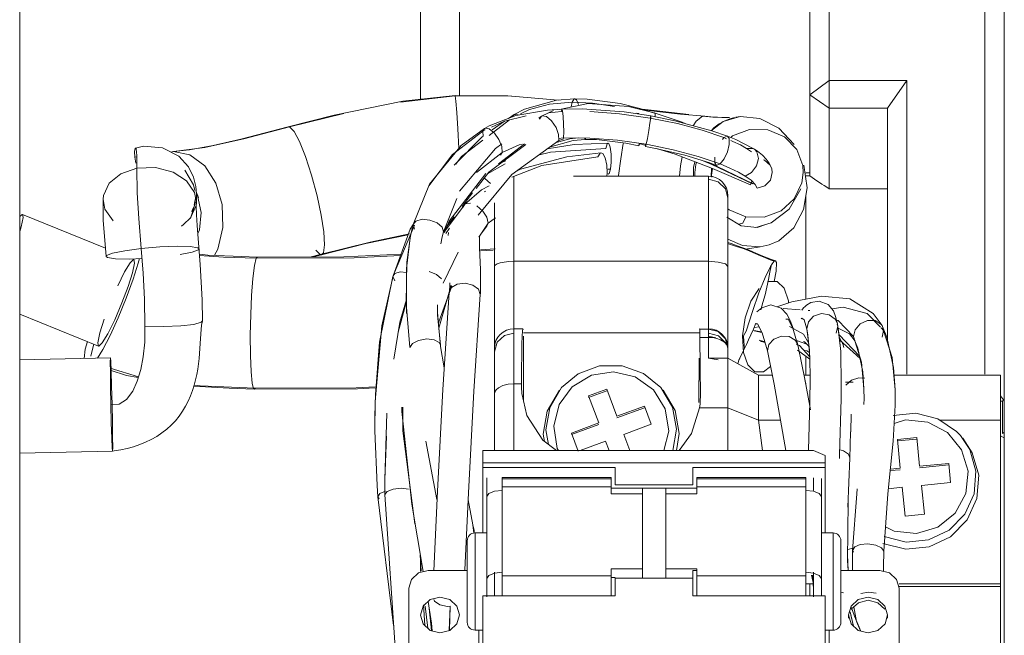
# Model space of a CAD drawing. Header units: millimetres. Extents: x 3925 to 5043, y -86 to 778.
# Tile 9 of 45: x 4134 to 4159, y 299 to 314. Entities that reach past the tile are written whole.
import ezdxf

# ---------------------------------------------------------------- set-up
doc = ezdxf.new("R2010")
doc.units = ezdxf.units.MM
doc.header["$LTSCALE"] = 46.255
doc.layers.add('T20C1_LENS_ODXF_CONTINUOUS_LINE', color=7, linetype='CONTINUOUS')

msp = doc.modelspace()

# ---------------------------------------------------------------- linework, layer by layer
at = {"layer": 'T20C1_LENS_ODXF_CONTINUOUS_LINE', "color": 7, "linetype": 'Continuous', "lineweight": 0}
for p, q in [((4154.217, 310.503), (4154.217, 329.775)), ((4159.217, 303.842), (4159.217, 329.775)), ((4133.917, 324.799), (4133.917, 297.104)), ((4154.717, 312.169), (4154.717, 322.41)), ((4158.717, 322.41), (4158.717, 305.329)), ((4145.217, 312.498), (4145.217, 321.025)), ((4144.217, 320.025), (4144.217, 312.399)), ((4154.717, 312.88), (4154.217, 312.511)), ((4154.717, 312.88), (4156.717, 312.88)), ((4156.717, 312.88), (4156.215, 312.169)), ((4156.717, 305.329), (4156.717, 312.88)), ((4145.109, 312.488), (4143.701, 312.327)), ((4146.462, 312.489), (4145.106, 312.498)), ((4145.106, 312.498), (4145.109, 312.488)), ((4146.542, 312.475), (4145.109, 312.488)), ((4147.751, 312.379), (4146.462, 312.489)), ((4154.217, 312.511), (4154.717, 312.169)), ((4147.714, 312.376), (4146.885, 312.142)), ((4147.529, 312.269), (4147.016, 312.133)), ((4148.112, 312.322), (4147.529, 312.269)), ((4148.183, 312.41), (4147.714, 312.376)), ((4148.526, 312.291), (4147.79, 312.138)), ((4148.09, 312.2), (4148.112, 312.322)), ((4148.112, 312.322), (4148.164, 312.405)), ((4148.64, 312.297), (4148.112, 312.322)), ((4148.164, 312.405), (4148.183, 312.41)), ((4148.183, 312.41), (4148.183, 312.41)), ((4148.5, 312.403), (4148.183, 312.41)), ((4149.344, 312.286), (4148.5, 312.403)), ((4149.557, 312.214), (4148.526, 312.291)), ((4149.199, 312.212), (4148.64, 312.297)), ((4149.853, 312.162), (4149.344, 312.286)), ((4150.224, 312.052), (4149.557, 312.214)), ((4142.249, 312.035), (4140.853, 311.687)), ((4146.666, 311.977), (4145.978, 311.714)), ((4146.934, 311.974), (4146.376, 311.836)), ((4146.623, 312.005), (4146.476, 311.904)), ((4146.59, 311.948), (4146.622, 312.005)), ((4146.885, 312.142), (4146.622, 312.005)), ((4146.622, 312.005), (4146.623, 312.005)), ((4147.482, 312.117), (4146.666, 311.977)), ((4147.016, 312.133), (4146.784, 312.023)), ((4147.329, 311.963), (4147.26, 311.915)), ((4147.277, 311.89), (4147.329, 311.963)), ((4147.63, 312.105), (4147.329, 311.963)), ((4147.45, 311.955), (4147.584, 311.847)), ((4147.851, 312.142), (4147.482, 312.117)), ((4147.841, 312.084), (4147.514, 312.051)), ((4147.841, 312.084), (4147.851, 312.142)), ((4148.374, 312.148), (4147.851, 312.142)), ((4147.851, 312.142), (4147.864, 312.097)), ((4147.864, 312.097), (4147.879, 311.952)), ((4147.879, 311.952), (4147.891, 311.758)), ((4149.452, 312.071), (4148.374, 312.148)), ((4149.328, 312.026), (4148.567, 312.084)), ((4150.119, 311.914), (4149.328, 312.026)), ((4150.136, 311.971), (4149.452, 312.071)), ((4149.826, 312.031), (4149.778, 312.041)), ((4150.167, 312.059), (4149.853, 312.162)), ((4150.287, 312.086), (4149.964, 312.126)), ((4150.119, 311.914), (4150.136, 311.971)), ((4150.136, 311.971), (4150.134, 311.926)), ((4150.753, 311.847), (4150.136, 311.971)), ((4150.202, 312.047), (4150.224, 312.052)), ((4150.224, 312.052), (4150.224, 312.052)), ((4150.937, 311.809), (4150.224, 312.052)), ((4150.224, 312.052), (4150.243, 312.029)), ((4150.243, 312.029), (4150.247, 311.949)), ((4150.896, 312.016), (4150.287, 312.086)), ((4151.519, 311.964), (4150.896, 312.016)), ((4151.465, 311.96), (4151.296, 311.838)), ((4151.519, 311.964), (4151.465, 311.96)), ((4151.728, 311.939), (4151.465, 311.96)), ((4151.991, 311.825), (4152.427, 311.955)), ((4152.427, 311.955), (4152.318, 311.934)), ((4152.938, 311.904), (4152.427, 311.955)), ((4154.717, 310.091), (4154.717, 312.169)), ((4154.717, 312.169), (4156.215, 312.169)), ((4156.217, 306.208), (4156.217, 312.171)), ((4145.978, 311.714), (4145.862, 311.648)), ((4146.501, 311.867), (4145.982, 311.467)), ((4146.376, 311.836), (4146.045, 311.684)), ((4146.378, 311.836), (4146.057, 311.615)), ((4147.584, 311.847), (4147.699, 311.676)), ((4147.891, 311.758), (4147.897, 311.557)), ((4150.113, 311.782), (4150.082, 311.591)), ((4150.134, 311.926), (4150.113, 311.782)), ((4150.816, 311.771), (4150.119, 311.914)), ((4151.702, 311.588), (4150.753, 311.847)), ((4151.453, 311.601), (4150.816, 311.771)), ((4151.017, 311.775), (4150.937, 311.809)), ((4151.296, 311.838), (4151.224, 311.718)), ((4151.691, 311.594), (4151.991, 311.825)), ((4152.002, 311.932), (4151.728, 311.939)), ((4151.755, 311.661), (4151.892, 311.766)), ((4152.152, 311.927), (4151.961, 311.928)), ((4152.141, 311.929), (4152.002, 311.932)), ((4152.169, 311.898), (4152.286, 311.929)), ((4140.82, 311.69), (4140.853, 311.687)), ((4140.853, 311.687), (4140.969, 311.568)), ((4140.969, 311.568), (4141.107, 311.312)), ((4145.819, 311.581), (4145.04, 310.976)), ((4145.862, 311.648), (4145.26, 311.212)), ((4145.819, 311.581), (4145.862, 311.648)), ((4145.88, 311.609), (4145.819, 311.581)), ((4145.819, 311.581), (4145.828, 311.437)), ((4145.862, 311.648), (4145.875, 311.654)), ((4145.862, 311.648), (4145.862, 311.648)), ((4145.875, 311.654), (4145.982, 311.638)), ((4145.982, 311.638), (4146.116, 311.529)), ((4146.116, 311.529), (4146.233, 311.366)), ((4147.699, 311.676), (4147.765, 311.495)), ((4147.765, 311.495), (4147.768, 311.338)), ((4147.897, 311.557), (4147.895, 311.403)), ((4150.082, 311.591), (4150.046, 311.393)), ((4152.014, 311.411), (4151.453, 311.601)), ((4151.691, 311.594), (4151.755, 311.661)), ((4152.109, 311.445), (4151.702, 311.588)), ((4152.108, 311.445), (4152.109, 311.445)), ((4152.317, 311.36), (4152.108, 311.445)), ((4152.109, 311.445), (4152.149, 311.387)), ((4152.237, 311.455), (4152.189, 311.412)), ((4152.672, 311.62), (4152.237, 311.455)), ((4153.143, 311.614), (4152.672, 311.62)), ((4153.571, 311.433), (4153.143, 311.614)), ((4145.807, 311.443), (4145.083, 310.705)), ((4145.821, 311.343), (4145.273, 310.922)), ((4145.971, 310.523), (4146.927, 311.239)), ((4146.31, 311.251), (4146.145, 311.136)), ((4146.218, 310.737), (4146.89, 311.254)), ((4146.233, 311.366), (4146.307, 311.185)), ((4146.317, 311.032), (4146.748, 311.222)), ((4146.563, 310.466), (4147.768, 311.338)), ((4146.748, 311.222), (4146.831, 311.241)), ((4148.166, 311.236), (4147.468, 311.12)), ((4147.528, 311.164), (4148.143, 311.335)), ((4148.05, 311.377), (4147.675, 311.274)), ((4147.764, 311.39), (4147.895, 311.403)), ((4147.768, 311.338), (4147.902, 311.383)), ((4147.895, 311.403), (4148.569, 311.401)), ((4148.269, 311.402), (4148.05, 311.377)), ((4148.143, 311.335), (4148.449, 311.363)), ((4149.038, 311.268), (4148.166, 311.236)), ((4148.449, 311.363), (4148.428, 311.402)), ((4148.463, 311.402), (4148.449, 311.363)), ((4148.449, 311.363), (4148.449, 311.363)), ((4148.449, 311.363), (4148.74, 311.362)), ((4148.569, 311.401), (4149.277, 311.346)), ((4148.74, 311.362), (4149.49, 311.273)), ((4149.014, 311.249), (4148.979, 311.133)), ((4149.038, 311.268), (4149.014, 311.249)), ((4149.054, 311.259), (4149.038, 311.268)), ((4149.089, 311.169), (4149.054, 311.259)), ((4149.277, 311.346), (4150.014, 311.241)), ((4149.422, 311.262), (4149.36, 310.863)), ((4149.49, 311.273), (4149.826, 311.2)), ((4149.826, 311.2), (4149.835, 311.263)), ((4149.841, 311.244), (4149.826, 311.2)), ((4149.835, 311.263), (4150.006, 311.212)), ((4150.014, 311.241), (4149.998, 311.183)), ((4150.046, 311.393), (4150.014, 311.241)), ((4150.014, 311.241), (4150.711, 311.097)), ((4152.014, 311.411), (4151.975, 311.36)), ((4152.083, 311.382), (4152.014, 311.411)), ((4152.149, 311.387), (4152.149, 311.237)), ((4152.242, 311.316), (4152.191, 311.337)), ((4152.439, 311.222), (4152.242, 311.316)), ((4152.749, 311.142), (4152.317, 311.36)), ((4152.597, 311.132), (4152.439, 311.222)), ((4137.803, 311.037), (4137.866, 311.059)), ((4138.671, 311.157), (4137.866, 311.059)), ((4137.866, 311.059), (4137.866, 311.059)), ((4137.866, 311.059), (4138.293, 310.969)), ((4138.293, 310.969), (4138.674, 310.684)), ((4145.04, 310.976), (4144.431, 310.173)), ((4146.145, 311.136), (4145.217, 310.034)), ((4145.657, 310.516), (4146.317, 311.032)), ((4146.275, 310.964), (4146.317, 311.032)), ((4146.307, 311.185), (4146.317, 311.032)), ((4147.243, 310.957), (4147.557, 311.038)), ((4147.557, 311.038), (4148.979, 311.133)), ((4148.852, 311.023), (4147.98, 310.916)), ((4148.83, 311.015), (4148.775, 310.92)), ((4148.852, 311.023), (4148.83, 311.015)), ((4148.898, 311.002), (4148.852, 311.023)), ((4148.96, 310.892), (4148.898, 311.002)), ((4149.112, 310.99), (4149.089, 311.169)), ((4149.113, 310.784), (4149.112, 310.99)), ((4149.998, 311.183), (4150.295, 311.127)), ((4150.279, 311.13), (4150.76, 310.986)), ((4150.295, 311.127), (4151.011, 310.959)), ((4150.711, 311.097), (4151.349, 310.926)), ((4150.76, 310.986), (4151.716, 310.619)), ((4151.011, 310.959), (4151.654, 310.761)), ((4152.72, 311.043), (4152.597, 311.132)), ((4152.796, 311.112), (4152.749, 311.142)), ((4152.795, 311.113), (4152.796, 311.112)), ((4152.873, 311.061), (4152.795, 311.113)), ((4152.796, 311.112), (4152.862, 311.043)), ((4152.862, 311.043), (4152.898, 310.875)), ((4136.917, 310.918), (4136.872, 310.913)), ((4136.9, 310.758), (4136.872, 310.913)), ((4145.273, 310.922), (4145.128, 310.732)), ((4145.94, 310.483), (4146.394, 310.739)), ((4146.406, 310.813), (4146.3, 310.77)), ((4147.336, 310.693), (4146.559, 310.397)), ((4147.98, 310.916), (4146.782, 310.597)), ((4148.775, 310.92), (4147.336, 310.693)), ((4149.005, 310.702), (4148.96, 310.892)), ((4149.015, 310.497), (4149.005, 310.702)), ((4149.095, 310.604), (4149.113, 310.784)), ((4149.36, 310.863), (4149.305, 310.434)), ((4150.896, 310.69), (4150.868, 310.419)), ((4150.944, 310.916), (4150.896, 310.69)), ((4151.228, 310.642), (4151.268, 310.791)), ((4151.268, 310.516), (4151.292, 310.72)), ((4151.292, 310.72), (4151.304, 310.777)), ((4151.349, 310.926), (4151.913, 310.734)), ((4151.476, 310.816), (4151.7, 310.721)), ((4151.603, 310.776), (4151.841, 310.672)), ((4151.654, 310.761), (4151.82, 310.699)), ((4151.7, 310.721), (4152.748, 310.225)), ((4151.82, 310.699), (4151.913, 310.734)), ((4152.016, 310.866), (4151.913, 310.734)), ((4151.913, 310.734), (4152.168, 310.628)), ((4152.898, 310.875), (4152.847, 310.683)), ((4154.053, 310.513), (4154.04, 310.696)), ((4154.151, 310.12), (4154.066, 310.704)), ((4138.38, 310.196), (4138.157, 310.575)), ((4138.674, 310.684), (4138.96, 310.243)), ((4144.954, 309.261), (4145.894, 310.487)), ((4145.645, 310.103), (4145.971, 310.523)), ((4145.697, 309.421), (4146.563, 310.465)), ((4146.782, 310.597), (4146.642, 310.523)), ((4149.004, 310.419), (4149.015, 310.497)), ((4149.095, 310.604), (4149.029, 310.599)), ((4149.037, 310.468), (4149.061, 310.487)), ((4149.061, 310.487), (4149.095, 310.604)), ((4151.232, 310.419), (4151.228, 310.642)), ((4151.265, 310.419), (4151.268, 310.516)), ((4151.693, 310.628), (4151.682, 310.402)), ((4151.694, 310.446), (4151.719, 310.618)), ((4151.698, 310.398), (4151.694, 310.446)), ((4151.716, 310.619), (4152.699, 310.194)), ((4151.841, 310.672), (4152.763, 310.222)), ((4152.725, 310.517), (4152.563, 310.421)), ((4152.847, 310.683), (4152.725, 310.517)), ((4153.256, 310.511), (4153.24, 310.612)), ((4154.117, 310.503), (4154.217, 310.503)), ((4154.217, 310.503), (4154.217, 310.43)), ((4138.411, 310), (4138.202, 310.3)), ((4138.419, 310.049), (4138.38, 310.196)), ((4145.866, 310.36), (4146.014, 310.23)), ((4146.617, 308.231), (4146.617, 310.419)), ((4148.148, 310.419), (4151.617, 310.419)), ((4151.617, 310.419), (4151.617, 306.497)), ((4151.868, 310.277), (4151.617, 310.342)), ((4152.05, 310.099), (4151.868, 310.277)), ((4152.563, 310.421), (4152.71, 310.314)), ((4152.699, 310.194), (4152.731, 310.292)), ((4152.71, 310.314), (4152.812, 310.21)), ((4152.748, 310.225), (4152.765, 310.258)), ((4152.812, 310.21), (4152.866, 310.113)), ((4154.217, 310.43), (4154.117, 310.43)), ((4138.457, 309.739), (4138.411, 310)), ((4138.459, 309.968), (4138.444, 310.153)), ((4138.487, 309.924), (4138.458, 309.977)), ((4145.284, 309.637), (4145.556, 309.988)), ((4145.788, 310.068), (4145.35, 309.691)), ((4145.983, 310.172), (4145.788, 310.068)), ((4145.885, 310.037), (4145.858, 310.017)), ((4152.117, 309.855), (4152.05, 310.099)), ((4152.866, 310.113), (4153.065, 310.173)), ((4156.217, 310.091), (4154.717, 310.091)), ((4136.059, 309.831), (4136.066, 309.285)), ((4136.059, 309.831), (4136.104, 309.574)), ((4138.304, 309.331), (4138.433, 309.756)), ((4138.449, 309.662), (4138.457, 309.736)), ((4138.582, 309.487), (4138.487, 309.924)), ((4144.807, 308.985), (4145.149, 309.842)), ((4145.345, 309.687), (4144.819, 308.975)), ((4145.314, 309.614), (4145.345, 309.687)), ((4145.345, 309.687), (4145.35, 309.691)), ((4145.35, 309.691), (4145.371, 309.708)), ((4145.371, 309.708), (4145.497, 309.726)), ((4146.117, 303.369), (4146.117, 309.739)), ((4152.117, 309.919), (4152.117, 303.369)), ((4154.117, 307.256), (4154.117, 309.915)), ((4133.917, 309.381), (4133.98, 309.439)), ((4133.98, 309.439), (4133.987, 309.438)), ((4136.119, 308.571), (4133.987, 309.438)), ((4136.104, 309.574), (4136.319, 309.268)), ((4138.305, 309.345), (4138.449, 309.662)), ((4138.538, 309.042), (4138.582, 309.487)), ((4145.665, 309.657), (4145.822, 309.521)), ((4145.822, 309.521), (4145.92, 309.369)), ((4152.117, 309.584), (4152.147, 309.555)), ((4152.147, 309.555), (4152.575, 309.374)), ((4136.066, 309.285), (4136.136, 308.356)), ((4138.071, 309.135), (4138.129, 309.175)), ((4138.129, 309.175), (4138.305, 309.345)), ((4144.028, 309.175), (4143.955, 309.055)), ((4144.03, 309.174), (4143.997, 309.038)), ((4144.03, 309.174), (4144.032, 309.18)), ((4144.063, 309.056), (4144.03, 309.174)), ((4144.255, 309.311), (4144.459, 309.293)), ((4144.459, 309.293), (4144.645, 309.219)), ((4144.645, 309.219), (4144.773, 309.107)), ((4144.833, 308.974), (4144.954, 309.261)), ((4144.895, 309.135), (4145.081, 309.374)), ((4144.971, 309.181), (4144.993, 309.261)), ((4144.998, 309.267), (4144.985, 309.2)), ((4145.954, 309.208), (4145.715, 308.85)), ((4145.922, 309.133), (4145.954, 309.208)), ((4145.925, 309.362), (4145.954, 309.208)), ((4145.954, 309.208), (4146.143, 309.346)), ((4152.457, 309.147), (4152.09, 309.368)), ((4152.396, 309.184), (4152.496, 309.212)), ((4152.496, 309.212), (4152.575, 309.374)), ((4152.575, 309.374), (4153.046, 309.368)), ((4152.837, 309.1), (4153.224, 309.217)), ((4153.115, 309.184), (4152.864, 309.097)), ((4138.498, 308.949), (4138.538, 309.042)), ((4143.955, 309.055), (4143.511, 307.861)), ((4144.063, 309.16), (4143.552, 307.943)), ((4143.997, 309.038), (4143.954, 308.838)), ((4144.773, 309.107), (4144.807, 308.985)), ((4144.776, 308.857), (4144.807, 308.985)), ((4144.807, 308.985), (4144.806, 308.977)), ((4144.826, 308.968), (4144.895, 309.135)), ((4144.871, 308.943), (4144.964, 309.083)), ((4144.929, 308.894), (4144.934, 308.976)), ((4145.744, 308.891), (4145.922, 309.133)), ((4145.894, 309.11), (4145.922, 309.133)), ((4152.864, 309.097), (4152.457, 309.147)), ((4143.954, 308.838), (4143.853, 308.046)), ((4143.951, 308.823), (4143.867, 308.213)), ((4143.954, 308.838), (4143.951, 308.823)), ((4144.738, 308.678), (4144.776, 308.857)), ((4145.734, 308.837), (4145.733, 308.584)), ((4145.735, 308.867), (4145.734, 308.837)), ((4145.737, 308.896), (4145.735, 308.867)), ((4152.49, 308.638), (4152.117, 308.802)), ((4136.616, 308.503), (4137.038, 308.56)), ((4137.518, 308.6), (4137.038, 308.56)), ((4138.491, 308.58), (4138.294, 308.61)), ((4138.528, 308.551), (4138.491, 308.58)), ((4138.528, 308.551), (4138.528, 308.551)), ((4138.75, 308.393), (4138.538, 308.418)), ((4141.641, 308.404), (4141.526, 308.522)), ((4144.802, 307.673), (4145.183, 308.464)), ((4146.131, 308.555), (4145.757, 308.527)), ((4146.086, 308.522), (4145.759, 308.498)), ((4152.94, 308.605), (4152.49, 308.638)), ((4152.582, 308.547), (4152.617, 308.548)), ((4152.586, 308.545), (4152.617, 308.548)), ((4152.617, 308.548), (4152.629, 308.549)), ((4152.629, 308.549), (4152.94, 308.605)), ((4152.775, 308.468), (4152.643, 308.523)), ((4152.818, 308.432), (4152.677, 308.49)), ((4153.015, 308.364), (4152.775, 308.468)), ((4152.94, 308.605), (4153.173, 308.653)), ((4136.172, 308.328), (4136.136, 308.356)), ((4136.382, 308.296), (4136.172, 308.328)), ((4136.736, 308.29), (4136.382, 308.296)), ((4137.058, 308.304), (4136.736, 308.29)), ((4136.843, 308.276), (4136.754, 308.193)), ((4136.814, 307.938), (4136.865, 308.186)), ((4136.966, 308.185), (4136.834, 307.769)), ((4136.865, 308.186), (4136.849, 308.275)), ((4136.995, 308.301), (4136.966, 308.185)), ((4139.158, 308.339), (4138.541, 308.383)), ((4139.614, 308.351), (4138.75, 308.393)), ((4139.996, 308.313), (4139.158, 308.339)), ((4140.022, 308.341), (4139.614, 308.351)), ((4139.996, 308.313), (4140.022, 308.341)), ((4140.022, 308.341), (4140.022, 308.341)), ((4141.408, 308.343), (4141.641, 308.404)), ((4141.458, 308.344), (4141.676, 308.4)), ((4141.675, 308.4), (4141.641, 308.404)), ((4143.867, 308.213), (4143.844, 307.152)), ((4146.617, 308.231), (4151.617, 308.231)), ((4146.617, 303.369), (4146.617, 308.231)), ((4153.254, 308.169), (4153.308, 308.233)), ((4153.309, 308.233), (4153.338, 308.242)), ((4136.703, 307.583), (4136.814, 307.938)), ((4143.853, 308.046), (4143.854, 306.885)), ((4144.443, 307.972), (4144.627, 307.892)), ((4153.352, 307.978), (4153.301, 307.711)), ((4136.834, 307.769), (4136.655, 307.283)), ((4143.507, 307.838), (4143.165, 306.15)), ((4143.511, 307.861), (4143.225, 306.574)), ((4143.507, 307.838), (4143.511, 307.861)), ((4143.561, 307.728), (4143.507, 307.838)), ((4143.511, 307.861), (4143.511, 307.861)), ((4144.627, 307.892), (4144.76, 307.783)), ((4144.971, 307.617), (4144.969, 307.678)), ((4145.16, 307.642), (4145.366, 307.667)), ((4152.914, 307.419), (4153.074, 307.816)), ((4136.546, 307.163), (4136.703, 307.583)), ((4144.687, 306.674), (4145.025, 307.591)), ((4145.001, 307.617), (4144.69, 306.51)), ((4144.788, 304.935), (4144.956, 307.43)), ((4144.955, 307.43), (4145.012, 307.555)), ((4144.955, 307.43), (4144.96, 307.465)), ((4144.96, 307.465), (4144.971, 307.617)), ((4145.012, 307.555), (4145.16, 307.642)), ((4145.703, 307.517), (4145.753, 307.38)), ((4145.755, 307.404), (4145.753, 307.38)), ((4145.758, 307.473), (4145.755, 307.404)), ((4152.915, 307.531), (4152.708, 307.206)), ((4152.745, 306.944), (4152.914, 307.419)), ((4153.071, 307.37), (4153.118, 307.569)), ((4136.358, 306.725), (4136.546, 307.163)), ((4136.655, 307.283), (4136.445, 306.775)), ((4143.853, 307.2), (4143.643, 306.407)), ((4143.853, 307.252), (4143.687, 306.668)), ((4143.844, 307.152), (4143.939, 306.011)), ((4145.753, 307.38), (4145.586, 304.89)), ((4152.708, 307.206), (4152.558, 306.776)), ((4152.958, 306.986), (4153.017, 307.174)), ((4153.017, 307.174), (4153.071, 307.37)), ((4153.76, 307.186), (4153.372, 307.061)), ((4153.676, 307.159), (4153.673, 307.214)), ((4154.522, 307.335), (4153.76, 307.186)), ((4144.657, 306.855), (4144.654, 307.11)), ((4144.731, 306.04), (4144.656, 306.916)), ((4152.583, 306.437), (4152.745, 306.944)), ((4152.983, 307.039), (4152.858, 306.928)), ((4153.221, 307.108), (4152.983, 307.039)), ((4153.48, 307.027), (4153.221, 307.108)), ((4153.628, 306.874), (4153.48, 307.027)), ((4153.974, 306.982), (4153.538, 307.016)), ((4154.014, 306.979), (4154.057, 307.034)), ((4154.057, 307.034), (4154.07, 307.043)), ((4154.093, 307.061), (4154.07, 307.043)), ((4154.224, 306.963), (4154.179, 306.967)), ((4154.828, 306.955), (4154.693, 307.122)), ((4154.787, 307.006), (4155.073, 307.049)), ((4154.881, 306.81), (4154.828, 306.955)), ((4155.073, 307.049), (4155.691, 306.893)), ((4155.691, 306.893), (4156.034, 306.537)), ((4135.945, 306.051), (4133.917, 306.875)), ((4136.445, 306.775), (4136.239, 306.323)), ((4138.58, 306.665), (4138.389, 306.61)), ((4138.612, 306.697), (4138.58, 306.665)), ((4138.593, 306.593), (4138.612, 306.697)), ((4138.613, 306.702), (4138.612, 306.697)), ((4143.687, 306.668), (4143.529, 305.719)), ((4144.733, 306.074), (4144.657, 306.855)), ((4144.68, 306.619), (4144.687, 306.674)), ((4152.558, 306.776), (4152.49, 306.311)), ((4152.77, 306.487), (4152.833, 306.642)), ((4153.666, 306.74), (4153.601, 306.743)), ((4153.717, 306.707), (4153.628, 306.874)), ((4153.782, 306.512), (4153.666, 306.74)), ((4153.798, 306.488), (4153.717, 306.707)), ((4154.019, 306.772), (4153.995, 306.753)), ((4154.142, 306.494), (4154.186, 306.677)), ((4154.186, 306.677), (4154.318, 306.818)), ((4154.318, 306.818), (4154.52, 306.887)), ((4154.929, 306.621), (4154.881, 306.81)), ((4154.95, 306.705), (4154.905, 306.715)), ((4155.345, 306.3), (4154.95, 306.705)), ((4155.513, 306.625), (4155.706, 306.713)), ((4156.075, 306.577), (4155.845, 306.887)), ((4138.389, 306.61), (4138.058, 306.571)), ((4143.225, 306.574), (4143.052, 304.624)), ((4146.617, 306.385), (4146.373, 306.323)), ((4146.617, 306.497), (4146.847, 306.497)), ((4146.854, 306.47), (4146.847, 306.497)), ((4146.861, 306.388), (4151.374, 306.388)), ((4151.388, 306.497), (4151.384, 306.49)), ((4151.391, 306.49), (4151.388, 306.497)), ((4151.617, 306.49), (4151.391, 306.49)), ((4151.395, 306.385), (4151.397, 306.275)), ((4151.617, 306.275), (4151.617, 306.49)), ((4151.617, 306.49), (4151.868, 306.423)), ((4151.874, 306.317), (4151.617, 306.385)), ((4151.868, 306.423), (4152.05, 306.241)), ((4152.708, 306.344), (4152.77, 306.487)), ((4152.98, 306.42), (4152.781, 306.452)), ((4152.916, 306.545), (4152.786, 306.528)), ((4152.988, 306.404), (4152.786, 306.441)), ((4152.826, 306.624), (4152.877, 306.623)), ((4152.877, 306.623), (4152.993, 306.395)), ((4152.993, 306.395), (4153.129, 305.925)), ((4154.059, 306.355), (4153.701, 306.556)), ((4153.918, 306.043), (4153.782, 306.512)), ((4154.112, 306.597), (4154.106, 306.61)), ((4154.123, 306.552), (4154.15, 306.439)), ((4154.15, 306.442), (4154.142, 306.494)), ((4154.212, 305.951), (4154.142, 306.494)), ((4154.15, 306.439), (4154.15, 306.442)), ((4154.15, 306.442), (4154.17, 306.333)), ((4154.936, 306.567), (4154.896, 306.387)), ((4154.922, 306.619), (4154.936, 306.567)), ((4154.929, 306.621), (4154.93, 306.614)), ((4154.969, 306.387), (4154.93, 306.614)), ((4154.93, 306.614), (4154.936, 306.567)), ((4154.936, 306.567), (4155.008, 305.991)), ((4154.948, 306.508), (4155.241, 306.369)), ((4155.013, 305.909), (4154.969, 306.387)), ((4155.345, 306.3), (4155.383, 306.473)), ((4155.383, 306.473), (4155.513, 306.625)), ((4156.05, 306.521), (4156.113, 306.455)), ((4156.113, 306.455), (4156.075, 306.28)), ((4156.076, 306.577), (4156.087, 306.557)), ((4156.087, 306.557), (4156.113, 306.455)), ((4156.201, 306.284), (4156.087, 306.556)), ((4156.113, 306.455), (4156.334, 305.757)), ((4135.602, 305.972), (4135.657, 306.168)), ((4135.929, 306.139), (4135.945, 306.051)), ((4136.239, 306.323), (4136.053, 305.963)), ((4143.165, 306.15), (4143.058, 304.807)), ((4144.167, 306.196), (4144.376, 306.234)), ((4144.376, 306.234), (4144.565, 306.214)), ((4146.188, 306.15), (4146.117, 305.904)), ((4146.373, 306.323), (4146.188, 306.15)), ((4146.864, 304.628), (4146.861, 306.306)), ((4151.617, 306.275), (4151.397, 306.275)), ((4151.408, 304.755), (4151.397, 306.275)), ((4151.807, 306.26), (4151.617, 306.306)), ((4151.728, 306.268), (4151.617, 306.275)), ((4151.617, 306.275), (4151.617, 305.739)), ((4151.832, 306.247), (4151.728, 306.268)), ((4151.925, 306.215), (4151.832, 306.247)), ((4152.053, 306.139), (4151.874, 306.317)), ((4152.029, 306.153), (4151.925, 306.215)), ((4152.095, 306.076), (4152.029, 306.153)), ((4152.05, 306.241), (4152.117, 305.992)), ((4152.49, 306.311), (4152.514, 305.888)), ((4152.59, 306.092), (4152.648, 306.213)), ((4152.648, 306.213), (4152.708, 306.344)), ((4152.931, 306.203), (4152.981, 306.169)), ((4152.939, 306.196), (4152.979, 306.17)), ((4152.944, 306.191), (4153.047, 306.171)), ((4152.982, 306.168), (4153.04, 306.155)), ((4153.04, 306.155), (4153.064, 306.151)), ((4153.044, 306.154), (4153.064, 306.151)), ((4153.293, 306.23), (4153.491, 306.307)), ((4153.846, 306.2), (4153.912, 306.08)), ((4154.14, 306.1), (4153.882, 306.197)), ((4153.912, 306.08), (4153.884, 306.19)), ((4154.058, 306.165), (4154.08, 306.16)), ((4154.19, 306.137), (4154.059, 306.355)), ((4154.08, 306.16), (4154.201, 306.038)), ((4154.17, 306.333), (4154.216, 305.888)), ((4155.5, 305.795), (4154.973, 306.344)), ((4155.063, 306.12), (4154.98, 306.269)), ((4155.517, 305.729), (4154.985, 306.214)), ((4155.063, 306.12), (4155.044, 306.159)), ((4155.241, 306.369), (4155.382, 306.179)), ((4155.552, 305.635), (4155.345, 306.3)), ((4155.377, 306.189), (4155.345, 306.3)), ((4155.382, 306.179), (4155.377, 306.189)), ((4155.377, 306.189), (4155.457, 306.002)), ((4135.572, 305.732), (4135.602, 305.972)), ((4135.819, 306.102), (4135.753, 305.839)), ((4136.053, 305.963), (4135.915, 305.739)), ((4135.945, 306.051), (4135.951, 306.049)), ((4144.733, 306.073), (4144.731, 306.04)), ((4144.731, 306.04), (4144.733, 306.073)), ((4144.826, 305.495), (4144.731, 306.04)), ((4144.733, 306.074), (4144.733, 306.073)), ((4152.443, 305.785), (4152.487, 305.879)), ((4152.514, 305.934), (4152.59, 306.092)), ((4152.514, 305.888), (4152.625, 305.566)), ((4153.129, 305.925), (4153.308, 305.072)), ((4153.957, 306.063), (4153.871, 306.103)), ((4153.901, 305.949), (4154.223, 305.714)), ((4153.92, 306.043), (4153.912, 306.08)), ((4153.912, 306.08), (4153.918, 306.043)), ((4154.095, 305.199), (4153.918, 306.043)), ((4154.221, 305.773), (4153.957, 306.063)), ((4154.062, 305.948), (4154.147, 305.926)), ((4154.147, 305.926), (4154.214, 305.885)), ((4154.216, 305.888), (4154.212, 305.951)), ((4154.223, 305.741), (4154.216, 305.888)), ((4155.008, 305.991), (4155.013, 305.909)), ((4155.013, 305.909), (4155.018, 305.811)), ((4155.066, 306.112), (4155.063, 306.12)), ((4155.09, 306.011), (4155.066, 306.112)), ((4155.457, 306.002), (4155.584, 305.388)), ((4136.249, 305.747), (4133.917, 305.695)), ((4135.753, 305.839), (4135.749, 305.794)), ((4151.373, 305.739), (4151.371, 304.597)), ((4152.117, 305.739), (4151.617, 305.739)), ((4151.868, 305.701), (4151.617, 305.739)), ((4152.117, 305.739), (4152.898, 305.305)), ((4152.369, 305.599), (4152.397, 305.686)), ((4152.403, 305.697), (4152.443, 305.785)), ((4154.117, 305.305), (4154.117, 305.791)), ((4154.231, 305.224), (4154.223, 305.741)), ((4155.018, 305.811), (4155.029, 305.156)), ((4155.611, 304.95), (4155.552, 305.635)), ((4156.334, 305.757), (4156.412, 304.929)), ((4136.246, 305.481), (4136.972, 305.264)), ((4152.625, 305.566), (4152.808, 305.39)), ((4152.808, 305.39), (4153.034, 305.391)), ((4153.034, 305.391), (4153.213, 305.526)), ((4155.584, 305.388), (4155.611, 304.95)), ((4148.269, 305.339), (4147.841, 304.984)), ((4148.608, 305.305), (4148.116, 305.007)), ((4150.2, 304.928), (4149.734, 305.261)), ((4150.394, 304.984), (4149.948, 305.35)), ((4153.259, 305.305), (4152.898, 305.305)), ((4152.898, 304.146), (4152.898, 305.305)), ((4154.231, 305.305), (4154.072, 305.305)), ((4154.219, 304.505), (4154.095, 305.199)), ((4154.118, 305.083), (4154.095, 305.196)), ((4155.029, 305.156), (4155.023, 304.698)), ((4155.338, 305.121), (4155.136, 305.127)), ((4155.288, 305.175), (4155.144, 305.049)), ((4155.48, 305.239), (4155.288, 305.175)), ((4155.634, 305.226), (4155.48, 305.239)), ((4159.117, 305.305), (4156.386, 305.305)), ((4159.117, 305.305), (4159.117, 276.183)), ((4138.393, 305.02), (4139.296, 304.965)), ((4139.296, 304.965), (4139.943, 304.942)), ((4139.968, 304.971), (4139.943, 304.942)), ((4139.943, 304.942), (4139.943, 304.942)), ((4144.65, 302.321), (4144.788, 304.935)), ((4145.586, 304.89), (4145.449, 302.281)), ((4146.81, 305.082), (4146.617, 305.082)), ((4146.809, 304.991), (4146.816, 304.834)), ((4147.787, 304.921), (4147.469, 304.378)), ((4147.841, 304.984), (4147.537, 304.463)), ((4148.535, 304.771), (4149.004, 304.944)), ((4149.004, 304.903), (4148.535, 304.731)), ((4149.004, 304.944), (4149.265, 304.247)), ((4150.504, 304.438), (4150.2, 304.928)), ((4150.691, 304.482), (4150.394, 304.984)), ((4150.758, 304.398), (4150.448, 304.921)), ((4153.308, 305.072), (4153.608, 303.369)), ((4155.611, 304.933), (4155.611, 304.95)), ((4155.613, 304.706), (4155.611, 304.933)), ((4156.412, 304.929), (4156.412, 304.894)), ((4156.412, 304.894), (4156.412, 304.535)), ((4143.052, 304.624), (4143.046, 303.874)), ((4146.816, 304.834), (4146.948, 304.267)), ((4148.796, 304.074), (4148.535, 304.771)), ((4151.402, 304.597), (4151.406, 304.658)), ((4151.406, 304.658), (4151.407, 304.755)), ((4155.023, 304.698), (4154.984, 303.255)), ((4155.611, 304.548), (4155.613, 304.706)), ((4159.117, 304.775), (4159.194, 304.668)), ((4159.117, 304.631), (4159.167, 304.631)), ((4159.194, 304.668), (4159.167, 304.631)), ((4159.167, 304.631), (4159.167, 303.801)), ((4159.217, 304.674), (4159.194, 304.668)), ((4143.736, 304.37), (4143.735, 304.48)), ((4143.994, 301.989), (4143.736, 304.37)), ((4143.761, 304.481), (4143.765, 303.874)), ((4147.469, 304.378), (4147.368, 303.784)), ((4147.537, 304.463), (4147.439, 303.894)), ((4149.265, 304.247), (4149.968, 304.505)), ((4149.968, 304.465), (4149.265, 304.207)), ((4149.968, 304.505), (4150.142, 304.041)), ((4150.796, 303.914), (4150.691, 304.482)), ((4150.867, 303.805), (4150.758, 304.398)), ((4151.177, 303.803), (4151.387, 304.464)), ((4151.387, 304.464), (4151.399, 304.561)), ((4151.387, 304.464), (4152.117, 304.464)), ((4151.399, 304.561), (4151.402, 304.597)), ((4152.117, 304.464), (4152.898, 304.146)), ((4154.236, 304.408), (4154.219, 304.507)), ((4156.412, 304.535), (4156.36, 303.606)), ((4143.355, 304.323), (4143.299, 302.621)), ((4152.898, 304.146), (4153.472, 304.146)), ((4153.008, 303.369), (4152.898, 304.146)), ((4155.271, 303.85), (4155.284, 304.298)), ((4157.562, 304.146), (4159.117, 304.146)), ((4143.046, 303.874), (4143.101, 302.467)), ((4143.765, 303.874), (4144.072, 301.484)), ((4147.439, 303.894), (4147.508, 303.518)), ((4148.093, 303.816), (4148.796, 304.074)), ((4148.796, 304.034), (4148.093, 303.776)), ((4150.142, 304.041), (4149.439, 303.782)), ((4150.702, 303.369), (4150.796, 303.914)), ((4143.346, 303.731), (4143.299, 302.614)), ((4144.353, 303.608), (4144.64, 302.11)), ((4147.368, 303.784), (4147.402, 303.598)), ((4148.267, 303.351), (4148.093, 303.816)), ((4148.97, 303.61), (4148.315, 303.369)), ((4149.06, 303.369), (4148.97, 303.61)), ((4149.439, 303.782), (4149.593, 303.369)), ((4150.793, 303.369), (4150.867, 303.805)), ((4150.861, 303.369), (4151.177, 303.803)), ((4155.25, 303.161), (4155.269, 303.85)), ((4156.36, 303.606), (4156.228, 302.251)), ((4156.469, 303.653), (4156.967, 303.702)), ((4156.967, 303.662), (4156.469, 303.613)), ((4156.544, 302.913), (4156.469, 303.653)), ((4156.967, 303.702), (4157.041, 302.963)), ((4158.12, 303.387), (4157.754, 303.826)), ((4158.33, 303.388), (4158.094, 303.748)), ((4159.217, 303.69), (4159.117, 303.745)), ((4159.167, 303.801), (4159.217, 303.842)), ((4159.217, 303.842), (4159.217, 303.69)), ((4159.217, 303.69), (4159.217, 270.519)), ((4136.302, 303.348), (4133.917, 303.294)), ((4145.817, 301.246), (4145.817, 303.369)), ((4145.817, 303.369), (4154.317, 303.369)), ((4147.731, 303.418), (4147.761, 303.369)), ((4154.617, 303.234), (4154.317, 303.369)), ((4158.289, 302.837), (4158.12, 303.387)), ((4158.488, 302.832), (4158.33, 303.388)), ((4154.617, 303.234), (4154.617, 301.247)), ((4154.984, 303.255), (4154.983, 303.163)), ((4155.199, 301.911), (4155.252, 303.174)), ((4155.252, 303.174), (4155.216, 303.271)), ((4155.25, 303.161), (4155.252, 303.173)), ((4154.617, 303.049), (4145.817, 303.049)), ((4145.817, 302.928), (4149.217, 302.928)), ((4149.217, 302.928), (4149.217, 302.484)), ((4151.217, 302.928), (4154.617, 302.928)), ((4151.217, 302.484), (4151.217, 302.928)), ((4156.286, 302.848), (4156.544, 302.873)), ((4156.29, 302.888), (4156.544, 302.913)), ((4157.041, 302.963), (4157.788, 303.036)), ((4157.788, 302.996), (4157.041, 302.922)), ((4157.788, 303.036), (4157.837, 302.543)), ((4143.299, 302.621), (4143.301, 302.238)), ((4145.917, 302.665), (4145.917, 302.182)), ((4149.117, 302.673), (4146.317, 302.673)), ((4146.317, 302.673), (4146.317, 302.342)), ((4149.117, 302.639), (4146.317, 302.639)), ((4149.117, 302.251), (4149.117, 302.673)), ((4151.317, 302.673), (4154.117, 302.673)), ((4151.317, 302.673), (4151.317, 302.251)), ((4154.117, 302.639), (4151.317, 302.639)), ((4154.117, 302.342), (4154.117, 302.673)), ((4154.317, 302.663), (4154.317, 302.342)), ((4154.517, 302.65), (4154.517, 302.182)), ((4158.444, 302.256), (4158.488, 302.832)), ((4158.513, 302.13), (4158.559, 302.73)), ((4143.101, 302.467), (4143.12, 302.176)), ((4143.361, 302.316), (4143.511, 302.374)), ((4143.511, 302.374), (4143.719, 302.396)), ((4143.719, 302.396), (4143.912, 302.374)), ((4146.317, 302.342), (4146.117, 302.321)), ((4146.317, 302.434), (4149.117, 302.434)), ((4146.317, 300.237), (4146.317, 302.342)), ((4151.317, 302.394), (4149.117, 302.394)), ((4149.217, 302.484), (4151.217, 302.484)), ((4149.917, 302.354), (4149.917, 302.394)), ((4149.917, 302.354), (4149.917, 300.105)), ((4150.517, 302.394), (4150.517, 302.354)), ((4150.517, 300.328), (4150.517, 302.354)), ((4151.317, 302.434), (4154.117, 302.434)), ((4154.317, 302.321), (4154.117, 302.342)), ((4154.117, 300.237), (4154.117, 302.342)), ((4155.427, 302.248), (4155.44, 302.385)), ((4156.594, 302.42), (4156.241, 302.385)), ((4156.668, 301.681), (4156.594, 302.42)), ((4157.837, 302.543), (4157.091, 302.469)), ((4157.091, 302.469), (4157.166, 301.73)), ((4143.12, 302.176), (4143.525, 298.865)), ((4143.158, 302.125), (4143.12, 302.176)), ((4143.301, 302.238), (4143.361, 302.316)), ((4143.301, 302.238), (4143.603, 297.805)), ((4143.301, 302.238), (4143.301, 302.23)), ((4144.556, 300.275), (4144.65, 302.321)), ((4145.449, 302.281), (4145.358, 300.298)), ((4145.44, 302.098), (4145.441, 302.115)), ((4145.563, 301.452), (4145.44, 302.098)), ((4145.971, 302.262), (4145.917, 302.182)), ((4145.917, 300.076), (4145.917, 302.182)), ((4146.117, 302.321), (4145.971, 302.262)), ((4149.117, 302.251), (4149.917, 302.251)), ((4151.317, 302.251), (4150.517, 302.251)), ((4154.517, 302.182), (4154.517, 300.076)), ((4155.319, 300.795), (4155.427, 302.248)), ((4156.228, 302.251), (4156.118, 300.778)), ((4144.283, 300.259), (4143.994, 301.989)), ((4155.191, 300.541), (4155.204, 302.043)), ((4157.166, 301.73), (4156.668, 301.681)), ((4145.585, 301.243), (4145.563, 301.452)), ((4145.593, 301.309), (4145.563, 301.452)), ((4156.165, 301.406), (4156.385, 301.289)), ((4145.599, 301.245), (4145.593, 301.309)), ((4145.617, 298.747), (4145.617, 301.247)), ((4145.617, 301.247), (4145.917, 301.247)), ((4154.817, 301.247), (4154.517, 301.247)), ((4154.817, 301.247), (4154.817, 298.747)), ((4156.127, 301.151), (4156.692, 301.008)), ((4156.385, 301.289), (4156.959, 301.232)), ((4145.417, 298.94), (4145.417, 301.043)), ((4155.017, 298.948), (4155.017, 301.045)), ((4155.324, 300.859), (4155.195, 300.824)), ((4155.373, 300.886), (4155.319, 300.795)), ((4155.518, 300.948), (4155.373, 300.886)), ((4155.712, 300.967), (4155.518, 300.948)), ((4155.919, 300.936), (4155.712, 300.967)), ((4156.097, 300.977), (4156.686, 300.828)), ((4144.234, 300.269), (4144.206, 300.678)), ((4144.217, 300.609), (4144.217, 300.256)), ((4155.186, 300.686), (4155.209, 300.282)), ((4155.319, 300.795), (4155.313, 300.375)), ((4155.344, 300.756), (4155.319, 300.795)), ((4156.112, 300.373), (4156.118, 300.778)), ((4149.917, 300.328), (4149.117, 300.328)), ((4149.117, 299.618), (4149.117, 300.328)), ((4150.517, 300.328), (4151.317, 300.328)), ((4150.517, 300.328), (4150.517, 300.105)), ((4151.317, 300.328), (4151.317, 299.618)), ((4155.207, 300.282), (4155.191, 300.541)), ((4155.313, 300.375), (4155.313, 300.305)), ((4155.313, 300.375), (4155.314, 300.282)), ((4156.114, 300.258), (4156.112, 300.373)), ((4145.417, 300.282), (4144.417, 300.282)), ((4145.917, 299.601), (4145.917, 300.076)), ((4146.117, 300.215), (4146.317, 300.237)), ((4146.117, 299.632), (4146.117, 300.237)), ((4146.317, 300.237), (4146.317, 299.618)), ((4149.117, 300.145), (4146.317, 300.145)), ((4149.117, 300.105), (4149.217, 300.105)), ((4151.217, 300.083), (4149.217, 300.083)), ((4149.217, 300.083), (4149.217, 299.633)), ((4151.217, 300.281), (4151.317, 300.281)), ((4151.217, 299.633), (4151.217, 300.281)), ((4154.117, 300.145), (4151.317, 300.145)), ((4154.117, 300.237), (4154.317, 300.215)), ((4154.117, 300.156), (4154.117, 300.237)), ((4154.117, 299.618), (4154.117, 300.156)), ((4154.26, 300.165), (4154.3, 300.007)), ((4154.315, 299.817), (4154.287, 300.159)), ((4154.317, 299.601), (4154.317, 300.237)), ((4154.517, 300.076), (4154.517, 299.632)), ((4156.017, 300.282), (4155.017, 300.282)), ((4156.268, 300.22), (4156.017, 300.282)), ((4143.917, 299.824), (4143.917, 298.37)), ((4154.326, 299.934), (4154.117, 299.934)), ((4154.217, 299.934), (4154.217, 299.618)), ((4159.117, 299.934), (4156.517, 299.934)), ((4159.117, 299.867), (4156.517, 299.867)), ((4156.517, 298.37), (4156.517, 299.824)), ((4144.464, 299.532), (4144.717, 299.595)), ((4149.217, 299.632), (4145.817, 299.632)), ((4145.817, 297.071), (4145.817, 299.632)), ((4154.617, 299.632), (4151.217, 299.632)), ((4154.617, 299.633), (4154.617, 297.06)), ((4155.082, 299.709), (4155.017, 299.721)), ((4155.464, 299.532), (4155.717, 299.595)), ((4155.528, 299.687), (4155.727, 299.72)), ((4155.717, 299.595), (4155.969, 299.533)), ((4155.727, 299.72), (4155.927, 299.702)), ((4144.218, 299.135), (4144.283, 299.364)), ((4144.283, 299.364), (4144.464, 299.532)), ((4144.329, 298.872), (4144.293, 299.397)), ((4144.334, 299.36), (4144.408, 298.795)), ((4144.413, 299.484), (4144.498, 298.924)), ((4144.498, 298.734), (4144.442, 299.306)), ((4144.575, 299.492), (4144.559, 299.534)), ((4144.717, 299.396), (4144.575, 299.492)), ((4144.976, 299.361), (4144.953, 298.738)), ((4144.976, 299.361), (4144.958, 298.739)), ((4145.15, 299.367), (4145.217, 299.139)), ((4155.218, 299.137), (4155.283, 299.364)), ((4155.283, 299.364), (4155.464, 299.532)), ((4155.284, 299.286), (4155.467, 299.453)), ((4155.309, 299.271), (4155.295, 299.328)), ((4155.349, 299.345), (4155.42, 298.971)), ((4155.467, 299.453), (4155.717, 299.514)), ((4155.717, 299.514), (4155.967, 299.453)), ((4155.967, 299.453), (4156.151, 299.286)), ((4155.969, 299.533), (4156.15, 299.367)), ((4156.15, 299.367), (4156.217, 299.137)), ((4145.217, 299.139), (4145.152, 298.911)), ((4155.217, 299.057), (4155.217, 299.137)), ((4155.285, 298.908), (4155.218, 299.137)), ((4155.337, 298.885), (4155.253, 299.214)), ((4155.303, 299.021), (4155.254, 299.215)), ((4155.309, 299.277), (4155.286, 299.287)), ((4155.309, 299.276), (4155.309, 299.277)), ((4155.309, 299.271), (4155.309, 299.276)), ((4155.366, 299.11), (4155.309, 299.276)), ((4155.443, 298.913), (4155.309, 299.271)), ((4155.527, 298.724), (4155.366, 299.11)), ((4156.217, 299.137), (4156.152, 298.911)), ((4156.217, 299.057), (4156.217, 299.137)), ((4144.498, 298.924), (4144.515, 298.729)), ((4145.152, 298.911), (4144.971, 298.742)), ((4155.466, 298.742), (4155.285, 298.908)), ((4155.345, 298.864), (4155.337, 298.885)), ((4155.521, 298.728), (4155.443, 298.913)), ((4156.152, 298.911), (4155.971, 298.742)), ((4144.971, 298.742), (4144.717, 298.679)), ((4145.617, 298.747), (4145.817, 298.747)), ((4145.717, 298.747), (4145.717, 297.993)), ((4154.817, 298.747), (4154.617, 298.747)), ((4154.717, 297.993), (4154.717, 298.748)), ((4155.717, 298.679), (4155.466, 298.742)), ((4155.971, 298.742), (4155.717, 298.679))]:
    msp.add_line(p, q, dxfattribs=at)
for points in [[(4145.106, 312.498), (4143.763, 312.348), (4141.999, 311.987), (4140.82, 311.69)], [(4145.109, 312.488), (4145.124, 312.346), (4145.146, 312.054), (4145.173, 311.64), (4145.202, 311.143), (4145.202, 311.141)], [(4148.183, 312.41), (4148.222, 312.386), (4148.272, 312.263)], [(4146.623, 312.005), (4146.73, 312.001), (4146.744, 311.99)], [(4147.329, 311.963), (4147.342, 311.969), (4147.45, 311.955)], [(4149.831, 312.147), (4149.836, 312.155), (4149.853, 312.162)], [(4149.853, 312.162), (4149.865, 312.141), (4149.865, 312.139)], [(4151.107, 312.003), (4150.217, 312.105), (4149.913, 312.142)], [(4151.846, 311.939), (4151.679, 311.95), (4151.521, 311.964)], [(4151.892, 311.766), (4152.033, 311.844), (4152.169, 311.898)], [(4153.815, 311.234), (4153.421, 311.655), (4152.938, 311.904)], [(4140.819, 311.69), (4139.598, 311.375), (4138.885, 311.208), (4138.28, 311.098), (4137.866, 311.059)], [(4140.853, 311.687), (4139.673, 311.382), (4138.671, 311.157)], [(4152.014, 311.411), (4152.099, 311.448), (4152.108, 311.445)], [(4141.107, 311.312), (4141.262, 310.93), (4141.419, 310.45), (4141.561, 309.919)], [(4145.26, 311.212), (4144.45, 310.218), (4144.03, 309.174)], [(4149.998, 311.183), (4150, 311.228), (4150.002, 311.242)], [(4152.149, 311.237), (4152.101, 311.05), (4152.016, 310.866)], [(4154.04, 310.696), (4153.884, 311.11), (4153.571, 311.433)], [(4136.872, 310.913), (4136.866, 311.051), (4136.883, 311.134), (4136.892, 311.144)], [(4137.584, 311.151), (4137.101, 311.189), (4136.892, 311.144)], [(4136.892, 311.144), (4136.907, 311.122), (4136.926, 310.955), (4136.929, 310.625)], [(4138.253, 310.66), (4138.004, 310.933), (4137.584, 311.151)], [(4152.597, 311.132), (4152.751, 311.134), (4152.795, 311.113)], [(4153.24, 310.612), (4153.226, 310.653), (4153.175, 310.757), (4153.101, 310.859), (4153.001, 310.96), (4152.873, 311.061)], [(4151.778, 310.908), (4151.778, 310.763), (4151.82, 310.699)], [(4153.24, 310.612), (4153.2, 310.7), (4153.052, 310.833), (4153.034, 310.837)], [(4136.929, 310.625), (4136.518, 310.482), (4136.219, 310.24), (4136.068, 309.921), (4136.059, 309.831)], [(4138.202, 310.3), (4137.858, 310.523), (4137.41, 310.641), (4136.929, 310.625)], [(4136.929, 310.625), (4136.935, 309.996), (4136.976, 309.329), (4137.038, 308.56)], [(4138.444, 310.153), (4138.385, 310.392), (4138.253, 310.66)], [(4152.168, 310.628), (4152.386, 310.523), (4152.563, 310.421)], [(4153.065, 310.173), (4153.207, 310.319), (4153.256, 310.511)], [(4153.82, 309.84), (4154.018, 310.249), (4154.053, 310.513)], [(4138.96, 310.243), (4139.123, 309.694), (4139.14, 309.104), (4139.01, 308.545), (4138.919, 308.385)], [(4138.508, 309.871), (4138.492, 309.916), (4138.47, 309.971), (4138.456, 310.001)], [(4138.457, 309.736), (4138.458, 309.777), (4138.459, 309.968)], [(4153.173, 308.653), (4153.42, 308.757), (4153.807, 309.091), (4154.06, 309.561), (4154.151, 310.12)], [(4153.224, 309.217), (4153.693, 309.572), (4153.986, 310.091)], [(4138.432, 309.879), (4138.431, 309.849), (4138.427, 309.815), (4138.421, 309.775), (4138.412, 309.728), (4138.399, 309.675)], [(4138.481, 309.148), (4138.463, 309.429), (4138.456, 309.652), (4138.457, 309.739)], [(4141.561, 309.919), (4141.668, 309.419), (4141.731, 308.993), (4141.751, 308.656), (4141.721, 308.449), (4141.676, 308.4)], [(4153.046, 309.368), (4153.48, 309.533), (4153.82, 309.84)], [(4133.987, 309.438), (4134.003, 309.355), (4133.955, 309.114), (4133.917, 308.995)], [(4138.383, 309.619), (4138.362, 309.563), (4138.339, 309.507)], [(4144.032, 309.18), (4144.1, 309.266), (4144.255, 309.311)], [(4138.613, 306.702), (4138.609, 307.237), (4138.559, 308.152), (4138.481, 309.148)], [(4141.641, 308.404), (4142.924, 308.725), (4143.934, 308.934)], [(4141.675, 308.4), (4142.808, 308.686), (4143.901, 308.909)], [(4152.643, 308.523), (4152.502, 308.578), (4152.353, 308.633), (4152.195, 308.687), (4152.117, 308.711)], [(4152.677, 308.49), (4152.504, 308.557), (4152.336, 308.615), (4152.134, 308.678), (4152.117, 308.682)], [(4136.136, 308.356), (4136.148, 308.378), (4136.304, 308.439), (4136.616, 308.503)], [(4137.038, 308.56), (4137.087, 307.926), (4137.124, 307.261), (4137.135, 306.564)], [(4138.294, 308.61), (4137.96, 308.617), (4137.518, 308.6)], [(4138.042, 308.404), (4138.35, 308.466), (4138.514, 308.528), (4138.528, 308.551)], [(4143.716, 308.412), (4142.245, 308.345), (4140.022, 308.341)], [(4145.733, 308.584), (4145.754, 308.012), (4145.758, 307.473)], [(4153.308, 308.233), (4153.201, 308.266), (4153.08, 308.317), (4152.956, 308.372), (4152.818, 308.432)], [(4136.754, 308.193), (4136.614, 307.962), (4136.436, 307.601)], [(4139.842, 306.331), (4139.854, 306.861), (4139.876, 307.354), (4139.91, 307.791), (4139.951, 308.125), (4139.996, 308.313)], [(4143.704, 308.379), (4142.515, 308.323), (4139.996, 308.313)], [(4146.117, 308.1), (4146.135, 308.131), (4146.185, 308.164), (4146.264, 308.192), (4146.368, 308.213), (4146.488, 308.227), (4146.617, 308.231)], [(4152.117, 308.096), (4152.05, 308.163), (4151.867, 308.213), (4151.617, 308.231)], [(4153.338, 308.242), (4153.236, 308.275), (4153.126, 308.317), (4153.015, 308.364)], [(4153.074, 307.816), (4153.21, 308.096), (4153.254, 308.169)], [(4153.189, 307.953), (4153.228, 308.119), (4153.254, 308.169)], [(4153.338, 308.242), (4153.362, 308.199), (4153.352, 307.978)], [(4143.511, 307.861), (4143.558, 307.919), (4143.697, 307.958), (4143.853, 307.943)], [(4153.118, 307.569), (4153.157, 307.767), (4153.189, 307.953)], [(4145.366, 307.667), (4145.56, 307.62), (4145.703, 307.517)], [(4153.377, 307.713), (4153.148, 307.709), (4153.145, 307.707)], [(4153.673, 307.214), (4153.561, 307.537), (4153.377, 307.713)], [(4154.693, 307.122), (4154.458, 307.21), (4154.245, 307.168), (4154.139, 307.1), (4154.093, 307.061)], [(4155.845, 306.887), (4155.244, 307.265), (4154.522, 307.335)], [(4136.091, 306.742), (4135.98, 306.388), (4135.929, 306.139)], [(4135.951, 306.049), (4136.04, 306.132), (4136.18, 306.364), (4136.358, 306.725)], [(4154.142, 306.494), (4154.079, 306.725), (4154.019, 306.772)], [(4154.52, 306.887), (4154.716, 306.859), (4154.87, 306.744), (4154.929, 306.621)], [(4155.706, 306.713), (4155.897, 306.708), (4156.047, 306.616), (4156.076, 306.577)], [(4137.135, 306.564), (4137.132, 306.156), (4137.092, 305.779), (4137.028, 305.45), (4136.936, 305.145), (4136.821, 304.894), (4136.666, 304.681), (4136.476, 304.557), (4136.26, 304.547)], [(4138.058, 306.571), (4137.617, 306.555), (4137.135, 306.564)], [(4138.558, 306.117), (4138.572, 306.363), (4138.581, 306.481), (4138.593, 306.593)], [(4146.847, 306.497), (4146.846, 306.495), (4146.838, 306.44), (4146.83, 306.306), (4146.823, 306.097), (4146.818, 305.818)], [(4151.391, 306.49), (4151.393, 306.459), (4151.395, 306.385)], [(4152.514, 305.934), (4152.543, 306), (4152.525, 306.17), (4152.519, 306.313), (4152.583, 306.437)], [(4154.106, 306.61), (4154.108, 306.605), (4154.123, 306.552)], [(4139.943, 304.942), (4139.926, 304.956), (4139.89, 305.099), (4139.862, 305.39), (4139.845, 305.813), (4139.842, 306.331)], [(4143.939, 306.011), (4144.01, 306.114), (4144.167, 306.196)], [(4144.565, 306.214), (4144.696, 306.145), (4144.733, 306.074)], [(4153.129, 305.925), (4153.164, 306.09), (4153.293, 306.23)], [(4153.491, 306.307), (4153.689, 306.294), (4153.846, 306.2)], [(4156.412, 304.929), (4156.373, 305.504), (4156.201, 306.284)], [(4136.302, 303.348), (4136.343, 303.354), (4136.514, 303.383), (4136.681, 303.42), (4136.844, 303.465), (4137.002, 303.518), (4137.154, 303.58), (4137.3, 303.65), (4137.439, 303.729), (4137.571, 303.817), (4137.695, 303.913), (4137.811, 304.019), (4137.918, 304.132), (4138.016, 304.252), (4138.103, 304.376), (4138.18, 304.505), (4138.247, 304.637), (4138.306, 304.771), (4138.357, 304.908), (4138.401, 305.045), (4138.437, 305.184), (4138.467, 305.322), (4138.492, 305.46), (4138.512, 305.597), (4138.528, 305.731), (4138.54, 305.862), (4138.55, 305.991), (4138.558, 306.117)], [(4152.397, 305.686), (4152.473, 305.85), (4152.514, 305.934)], [(4136.26, 304.547), (4136.252, 305), (4136.247, 305.382), (4136.246, 305.65), (4136.249, 305.747)], [(4136.249, 305.747), (4136.257, 305.658), (4136.268, 305.408), (4136.28, 305.019), (4136.291, 304.546)], [(4146.818, 305.818), (4146.813, 305.477), (4146.809, 304.991)], [(4136.246, 305.43), (4136.666, 305.294), (4136.964, 305.24)], [(4149.948, 305.35), (4149.399, 305.544), (4148.816, 305.54), (4148.269, 305.339)], [(4149.734, 305.261), (4149.178, 305.393), (4148.608, 305.305)], [(4154.187, 303.373), (4154.222, 304.619), (4154.231, 305.224)], [(4138.402, 305.05), (4138.553, 305.03), (4139.968, 304.971)], [(4139.943, 304.942), (4142.594, 304.953), (4143.049, 304.975)], [(4139.968, 304.971), (4142.566, 304.981), (4143.048, 305.004)], [(4146.221, 304.978), (4146.164, 304.929), (4146.129, 304.875), (4146.117, 304.818)], [(4146.617, 305.082), (4146.467, 305.07), (4146.331, 305.034), (4146.221, 304.978)], [(4148.116, 305.007), (4147.777, 304.548), (4147.64, 303.989), (4147.731, 303.418)], [(4143.058, 304.807), (4143.045, 304.252), (4143.046, 303.874)], [(4136.302, 303.348), (4136.295, 303.436), (4136.284, 303.686), (4136.272, 304.075), (4136.26, 304.546)], [(4136.291, 304.547), (4136.3, 304.094), (4136.306, 303.712), (4136.307, 303.445), (4136.303, 303.348)], [(4150.473, 303.369), (4150.595, 303.867), (4150.504, 304.438)], [(4146.948, 304.267), (4147.357, 303.632), (4147.707, 303.369)], [(4157.508, 304.183), (4156.943, 304.326), (4156.363, 304.268)], [(4157.754, 303.826), (4157.25, 304.093), (4156.676, 304.151), (4156.385, 304.064)], [(4158.094, 303.748), (4157.99, 303.858), (4157.508, 304.183)], [(4158.559, 302.73), (4158.394, 303.31), (4158.148, 303.685)], [(4155.216, 303.271), (4155.085, 303.362), (4154.987, 303.385)], [(4156.959, 301.232), (4157.511, 301.396), (4157.956, 301.756), (4158.232, 302.262), (4158.289, 302.837)], [(4143.12, 302.176), (4143.171, 302.257), (4143.314, 302.325)], [(4154.517, 302.182), (4154.464, 302.262), (4154.317, 302.321)], [(4156.686, 300.828), (4157.291, 300.888), (4157.839, 301.15), (4158.263, 301.581), (4158.513, 302.13)], [(4156.692, 301.008), (4157.272, 301.066), (4157.797, 301.316), (4158.204, 301.73), (4158.444, 302.256)], [(4156.118, 300.778), (4156.064, 300.867), (4155.919, 300.936)], [(4144.417, 300.282), (4144.167, 300.22), (4143.985, 300.053), (4143.917, 299.824)], [(4145.917, 300.076), (4145.971, 300.156), (4146.117, 300.215)], [(4154.317, 300.215), (4154.464, 300.156), (4154.517, 300.076)], [(4156.517, 299.824), (4156.45, 300.053), (4156.268, 300.22)], [(4144.717, 299.595), (4144.969, 299.533), (4145.15, 299.367)], [(4144.976, 299.361), (4144.914, 299.354), (4144.717, 299.396)], [(4144.717, 298.679), (4144.466, 298.742), (4144.285, 298.908), (4144.218, 299.135)]]:
    msp.add_lwpolyline(points, dxfattribs=at)
for centre, radius, start, end in [((4151.617, 309.919), 0.5, 0.001, 90), ((4146.617, 305.997), 0.5, 90, 180), ((4151.617, 305.997), 0.5, 0, 90), ((4145.617, 301.047), 0.2, 90, 180), ((4154.817, 301.047), 0.2, 0, 90), ((4145.617, 298.947), 0.2, 180.037, 270), ((4154.817, 298.947), 0.2, 270, 0.1197)]:
    msp.add_arc(centre, radius, start, end, dxfattribs=at)
msp.add_ellipse((4154.717, 280.775), major_axis=(36.834, -36.834), ratio=0.433775, start_param=1.980076, end_param=1.99253, dxfattribs=at)

doc.saveas('drawing.dxf')
